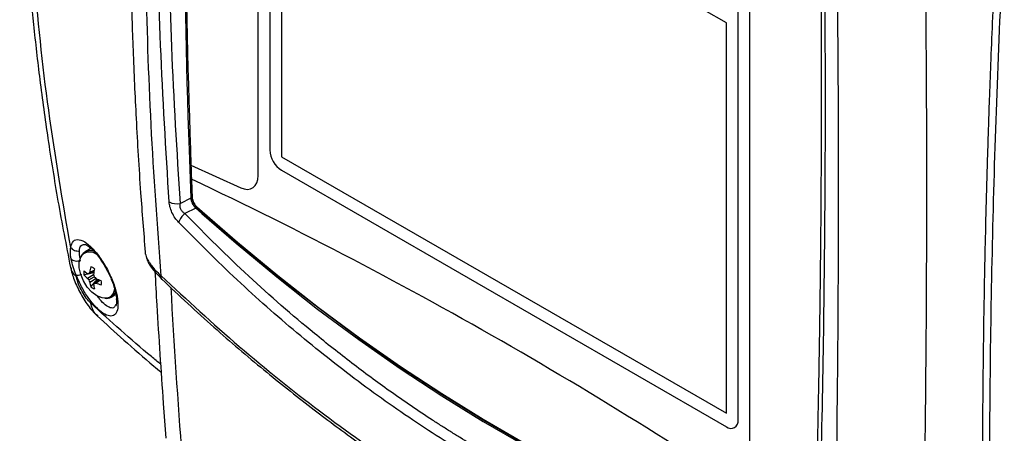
# Model space of a CAD drawing. Header units: inches. Extents: x 0.6 to 33.8, y 0 to 21.7.
# Tile 188 of 204: x 24.996 to 26.752, y 17.842 to 18.581. Entities that reach past the tile are written whole.
import ezdxf

# ---------------------------------------------------------------- set-up
doc = ezdxf.new("R2010")
doc.units = ezdxf.units.IN
doc.header["$MEASUREMENT"] = 0

msp = doc.modelspace()

# ---------------------------------------------------------------- linework, layer by layer
at = {"color": 7, "linetype": 'Continuous'}
for p, q in [((25.4215, 18.3029), (25.4215, 19.1147)), ((25.4424, 19.0853), (25.4424, 18.3483)), ((25.4424, 19.0853), (25.4424, 18.3484)), ((26.2567, 18.5751), (25.4632, 19.0331)), ((25.4632, 19.0331), (25.4632, 18.3363)), ((26.2567, 18.5751), (25.4633, 19.0331)), ((26.2775, 17.8662), (26.2775, 18.6032)), ((26.2984, 17.7966), (26.2984, 18.6085)), ((26.2567, 17.8783), (26.2567, 18.5751)), ((26.2567, 17.8783), (26.2567, 18.5751)), ((26.2567, 18.5751), (26.2567, 18.5751)), ((25.2983, 18.3486), (25.3014, 18.2622)), ((25.4424, 18.3484), (25.4424, 18.3483)), ((25.4632, 18.3363), (26.2567, 17.8783)), ((25.3017, 18.321), (25.3904, 18.2808)), ((25.4632, 18.3122), (26.2567, 17.8542)), ((25.4633, 18.3122), (25.4632, 18.3122)), ((25.4633, 18.3122), (26.2567, 17.8542)), ((25.3014, 18.2622), (25.2828, 18.253)), ((25.3116, 18.2462), (25.3136, 18.2446)), ((25.3103, 18.2443), (25.2908, 18.2347)), ((25.3103, 18.2443), (25.321, 18.2348)), ((25.3143, 18.245), (25.3136, 18.2446)), ((25.1234, 18.1725), (25.1129, 18.1664)), ((25.0976, 18.1216), (25.097, 18.1249)), ((25.117, 18.1196), (25.1282, 18.1261)), ((25.1196, 18.1275), (25.1288, 18.1314)), ((25.1212, 18.1301), (25.1291, 18.1335)), ((25.1196, 18.1164), (25.1293, 18.1219)), ((25.1212, 18.1125), (25.1323, 18.1189)), ((25.123, 18.1043), (25.135, 18.1178)), ((25.1293, 18.1108), (25.1372, 18.1168)), ((25.1323, 18.1108), (25.1392, 18.116)), ((25.1596, 18.0855), (25.1679, 18.0903)), ((25.1678, 18.0722), (25.1674, 18.0715)), ((26.2567, 17.8783), (26.2567, 17.8783)), ((26.2567, 17.8542), (26.2567, 17.8542)), ((26.2714, 17.8527), (26.2714, 17.8527))]:
    msp.add_line(p, q, dxfattribs=at)
at = {"color": 7, "linetype": 'Continuous', "flags": 128}
for points in [[(25.3904, 18.2808), (25.3967, 18.2787), (25.4026, 18.278), (25.4079, 18.2788), (25.4126, 18.2811), (25.4164, 18.2848), (25.4192, 18.2898), (25.4209, 18.2959), (25.4215, 18.3029)], [(25.313, 18.2461), (25.3845, 18.1839), (25.4567, 18.1243), (25.5293, 18.0674), (25.6023, 18.0132), (25.6757, 17.9619), (25.7493, 17.9133), (25.8231, 17.8678), (25.8968, 17.8252), (25.9706, 17.7856), (26.0442, 17.7491), (26.1176, 17.7158), (26.1906, 17.6856), (26.2632, 17.6587), (26.3354, 17.635), (26.4069, 17.6146)], [(25.3136, 18.2446), (25.3852, 18.1824), (25.4574, 18.1227), (25.5301, 18.0658), (25.6032, 18.0116), (25.6766, 17.9601), (25.7503, 17.9116), (25.8241, 17.866), (25.8979, 17.8233), (25.9717, 17.7838), (26.0454, 17.7473), (26.1188, 17.7139), (26.1919, 17.6837), (26.2646, 17.6568), (26.3368, 17.633), (26.4084, 17.6126)], [(25.321, 18.2348), (25.3822, 18.1817), (25.4547, 18.1217), (25.5277, 18.0644), (25.6011, 18.0099), (25.6749, 17.9582), (25.7489, 17.9094), (25.823, 17.8636), (25.8972, 17.8208), (25.9714, 17.781), (26.0454, 17.7444), (26.1191, 17.7109), (26.1926, 17.6806), (26.2656, 17.6536), (26.3381, 17.6299), (26.3847, 17.6162)], [(25.1556, 18.085), (25.1514, 18.0837), (25.1431, 18.0841), (25.1341, 18.0878), (25.1251, 18.0945), (25.1168, 18.1037), (25.11, 18.1145), (25.1051, 18.1262), (25.1025, 18.1377), (25.1025, 18.1483), (25.1051, 18.1569), (25.1074, 18.1604)]]:
    msp.add_lwpolyline(points, dxfattribs=at)
at = {"color": 7, "linetype": 'Continuous'}
for centre, radius, start, end in [((44.1188, 18.9801), 18.8311, 178.99799, 181.92196), ((44.1844, 18.983), 18.8943, 179.21547, 182.00798), ((25.4877, 18.3504), 0.0454, 182.6055, 237.3945), ((25.4877, 18.3504), 0.0454, 182.6055, 237.3945), ((45.0091, 19.0053), 19.7193, 181.98864, 182.06019), ((21.9254, 11.1591), 7.8959, 55.32758, 64.6778), ((45.0576, 19.007), 19.7678, 182.0602, 182.15189), ((25.3317, 18.267), 0.0281, 184.5779, 228.094), ((25.2762, 18.2818), 0.0295, 243.1167, 282.9367), ((25.3021, 18.2584), 0.00389, 65.1183, 100.9759), ((25.3344, 18.2673), 0.0308, 193.1378, 222.6864), ((25.3071, 18.2477), 0.0047, 312.7784, 342.084), ((25.3313, 18.2644), 0.0265, 222.5757, 228.2335), ((25.3131, 18.2071), 0.0355, 128.8332, 160.003), ((25.1223, 18.1503), 0.0184, 69.6317, 157.0174), ((25.1214, 18.1463), 0.0199, 50.4642, 134.797), ((25.1315, 18.1291), 0.0209, 169.5904, 190.4096), ((25.1489, 18.1718), 0.0544, 225.6956, 234.1531), ((25.1493, 18.1605), 0.0521, 222.4766, 231.7025), ((25.1243, 18.1994), 0.0721, 264.2309, 266.2977), ((25.1862, 18.0898), 0.0766, 148.1904, 150.4547), ((25.2104, 18.1181), 0.09, 165.9973, 172.3426), ((25.116, 18.1202), 0.0209, 49.5914, 70.414), ((25.2346, 18.1164), 0.1069, 169.3329, 174.7802), ((25.2272, 18.1504), 0.102, 193.8194, 196.2236), ((25.1829, 18.169), 0.0823, 216.8653, 219.7744), ((25.1969, 18.1448), 0.0823, 200.226, 203.135), ((25.1727, 18.12), 0.0521, 188.2998, 197.5251), ((25.1939, 18.0789), 0.072, 153.7105, 155.778), ((25.1823, 18.114), 0.0544, 185.8497, 194.3067), ((25.2029, 18.1925), 0.102, 223.7769, 226.181), ((25.1299, 18.1874), 0.0766, 269.5526, 271.8163), ((25.1771, 18.216), 0.1069, 245.2222, 250.6691), ((25.1665, 18.1941), 0.09, 247.6601, 254.0051), ((25.1212, 18.1113), 0.0209, 349.5904, 10.4096), ((25.1366, 18.1202), 0.0209, 229.5914, 250.414), ((25.1509, 18.1006), 0.0173, 260.6019, 340.6267), ((25.1466, 18.1019), 0.0192, 298.0553, 357.838), ((39.6905, 18.905), 14.4471, 183.18303, 184.38968), ((26.2648, 17.8642), 0.0129, 230.7967, 9.214), ((26.2653, 17.8662), 0.0149, 234.3824, 294.3071)]:
    msp.add_arc(centre, radius, start, end, dxfattribs=at)
for points, knots in [([(25.0435, 19.7281), (25.0385, 19.6898), (25.0286, 19.6156), (25.0175, 19.508), (25.0091, 19.4079), (25.0032, 19.3151), (24.9996, 19.2351), (24.9975, 19.167), (24.9965, 19.1097), (24.9962, 19.0569), (24.9964, 19.0082), (24.9972, 18.9562), (24.9987, 18.8966), (25.0016, 18.8261), (25.0059, 18.7481), (25.0122, 18.6626), (25.0208, 18.5703), (25.0321, 18.4715), (25.0465, 18.3664), (25.0644, 18.2545), (25.0792, 18.1781), (25.0868, 18.1387)], [0, 0, 0, 0, 0.0712277, 0.1379342, 0.200115, 0.2577674, 0.3108913, 0.3494548, 0.3852226, 0.4181947, 0.4483709, 0.4766026, 0.5160776, 0.5603816, 0.6095148, 0.6634771, 0.7222693, 0.7847135, 0.8518183, 0.9235819, 1, 1, 1, 1]), ([(25.0873, 18.1743), (25.0733, 18.2557), (25.0452, 18.4186), (25.0198, 18.6666), (25.0068, 18.9165), (25.0077, 19.1683), (25.0211, 19.4213), (25.0412, 19.5906), (25.0513, 19.6752)], [0, 0, 0, 0, 0.166701, 0.333458, 0.500113, 0.666685, 0.833375, 1, 1, 1, 1]), ([(25.2198, 19.5074), (25.2181, 19.4857), (25.2145, 19.4417), (25.2101, 19.3786), (25.2065, 19.3218), (25.2039, 19.2753), (25.2021, 19.2391), (25.2009, 19.2132), (25.2, 19.1938), (25.1992, 19.1754), (25.1983, 19.1529), (25.1973, 19.1248), (25.1962, 19.091), (25.1949, 19.0458), (25.1936, 18.9878), (25.1926, 18.9153), (25.1922, 18.8324), (25.1928, 18.7391), (25.1947, 18.6361), (25.1982, 18.5234), (25.2038, 18.4012), (25.2109, 18.2809), (25.2173, 18.2014), (25.2201, 18.166)], [0, 0, 0, 0, 0.049057, 0.099599, 0.142332, 0.177255, 0.204367, 0.22367, 0.235504, 0.248083, 0.264909, 0.285983, 0.311303, 0.340871, 0.387299, 0.441399, 0.503169, 0.57261, 0.649722, 0.732922, 0.823522, 0.921519, 1, 1, 1, 1]), ([(25.2485, 18.1237), (25.2419, 18.2136), (25.2289, 18.3934), (25.2205, 18.6622), (25.2205, 18.93), (25.2288, 19.1967), (25.2418, 19.3733), (25.2483, 19.4616)], [0, 0, 0, 0, 0.199938, 0.399906, 0.599897, 0.799917, 1, 1, 1, 1]), ([(25.2629, 18.2555), (25.2571, 18.3488), (25.2455, 18.5354), (25.2408, 18.814), (25.2446, 19.0914), (25.2556, 19.2749), (25.2611, 19.3667)], [0, 0, 0, 0, 0.249828, 0.499887, 0.749794, 1, 1, 1, 1]), ([(25.2828, 18.253), (25.2771, 18.3462), (25.2655, 18.5325), (25.2608, 18.8106), (25.2646, 19.0875), (25.2756, 19.2706), (25.281, 19.3621)], [0, 0, 0, 0, 0.2499, 0.499886, 0.749932, 1, 1, 1, 1]), ([(26.4531, 18.7661), (26.4541, 18.6735), (26.456, 18.4883), (26.4564, 18.2165), (26.4549, 17.9495), (26.4516, 17.6875), (26.4477, 17.5175), (26.4458, 17.4325)], [0, 0, 0, 0, 0.200085, 0.400109, 0.600172, 0.800151, 1, 1, 1, 1]), ([(26.6105, 18.7649), (26.6115, 18.6708), (26.6134, 18.4825), (26.6138, 18.2061), (26.6122, 17.9348), (26.6087, 17.6685), (26.6046, 17.4957), (26.6026, 17.4094)], [0, 0, 0, 0, 0.200012, 0.400051, 0.60013, 0.800107, 1, 1, 1, 1]), ([(26.7398, 18.7707), (26.7382, 18.7378), (26.7351, 18.6757), (26.7313, 18.5889), (26.7282, 18.5133), (26.7258, 18.4488), (26.724, 18.3951), (26.7225, 18.3488), (26.7212, 18.3061), (26.72, 18.2636), (26.718, 18.1833), (26.7156, 18.066), (26.7139, 17.9325), (26.7133, 17.819), (26.7134, 17.7261), (26.7139, 17.6379), (26.7147, 17.5707), (26.7154, 17.5199), (26.7161, 17.4804), (26.7171, 17.4335), (26.7184, 17.3792), (26.7201, 17.3177), (26.7224, 17.2494), (26.7253, 17.1743), (26.7277, 17.1228), (26.729, 17.0958)], [0, 0, 0, 0, 0.0536563, 0.1014027, 0.1432369, 0.1791577, 0.2091644, 0.2335454, 0.257383, 0.2815152, 0.305942, 0.3949665, 0.4843357, 0.5412094, 0.5980715, 0.6525898, 0.7030238, 0.7230556, 0.7477714, 0.7774364, 0.8120509, 0.8516152, 0.896129, 0.9455912, 1, 1, 1, 1]), ([(26.7523, 18.7585), (26.7482, 18.6711), (26.7399, 18.4963), (26.7318, 18.2419), (26.7268, 17.9937), (26.7253, 17.753), (26.7271, 17.5198), (26.7321, 17.2943), (26.7384, 17.1512), (26.7415, 17.0797)], [0, 0, 0, 0, 0.1427862, 0.285746, 0.4285496, 0.5715103, 0.7142685, 0.8573516, 1, 1, 1, 1]), ([(26.425, 18.6985), (26.4253, 18.6633), (26.4257, 18.5966), (26.4259, 18.5028), (26.4259, 18.4204), (26.4257, 18.3534), (26.4254, 18.3), (26.4252, 18.2588), (26.4249, 18.2225), (26.4246, 18.1847), (26.4241, 18.1404), (26.4235, 18.0864), (26.4226, 18.0241), (26.4215, 17.9538), (26.42, 17.8754), (26.4182, 17.7893), (26.4158, 17.6954), (26.4139, 17.6308), (26.4129, 17.5972)], [0, 0, 0, 0, 0.092379, 0.175083, 0.248108, 0.311455, 0.354438, 0.391445, 0.422476, 0.45248, 0.493801, 0.542871, 0.599689, 0.664255, 0.73657, 0.816634, 0.904445, 1, 1, 1, 1]), ([(26.4319, 18.6908), (26.4323, 18.5956), (26.4332, 18.4053), (26.4313, 18.1269), (26.4271, 17.8534), (26.4222, 17.6762), (26.4197, 17.5876)], [0, 0, 0, 0, 0.249968, 0.500116, 0.749966, 1, 1, 1, 1]), ([(25.3039, 18.2644), (25.3038, 18.2642), (25.3038, 18.2638), (25.3038, 18.2634), (25.3037, 18.2632), (25.3037, 18.2628), (25.3037, 18.2623), (25.3038, 18.2619)], [0, 0, 0, 0, 0.28141, 0.449207, 0.499825, 0.528269, 1, 1, 1, 1]), ([(25.2797, 18.2192), (25.2776, 18.2216), (25.2731, 18.2268), (25.2676, 18.2366), (25.264, 18.2467), (25.2632, 18.2527), (25.2629, 18.2555)], [0, 0, 0, 0, 0.240928, 0.50968, 0.771351, 1, 1, 1, 1]), ([(25.2908, 18.2347), (25.2894, 18.2357), (25.2872, 18.2372), (25.2849, 18.2402), (25.2835, 18.2428), (25.2827, 18.2455), (25.2822, 18.249), (25.2826, 18.2515), (25.2828, 18.253)], [0, 0, 0, 0, 0.245083, 0.376391, 0.504765, 0.629958, 0.760981, 1, 1, 1, 1]), ([(25.3014, 18.2622), (25.3016, 18.2607), (25.3021, 18.2576), (25.304, 18.2528), (25.3068, 18.2481), (25.3091, 18.2456), (25.3103, 18.2443)], [0, 0, 0, 0, 0.252021, 0.492308, 0.740081, 1, 1, 1, 1]), ([(25.3038, 18.2619), (25.3039, 18.2607), (25.3042, 18.258), (25.3058, 18.2536), (25.3084, 18.2493), (25.3106, 18.2472), (25.3116, 18.2462)], [0, 0, 0, 0, 0.228039, 0.489203, 0.756155, 1, 1, 1, 1]), ([(26.4045, 17.5918), (26.3685, 17.5987), (26.297, 17.6126), (26.1891, 17.6437), (26.0938, 17.6779), (26.0109, 17.7129), (25.9593, 17.7373), (25.9267, 17.7536), (25.913, 17.7607), (25.8992, 17.7678), (25.8855, 17.7751), (25.8719, 17.7825), (25.8582, 17.7901), (25.8446, 17.7977), (25.83, 17.8061), (25.8145, 17.8151), (25.7981, 17.8249), (25.7817, 17.8348), (25.7654, 17.845), (25.749, 17.8553), (25.7125, 17.8789), (25.6587, 17.9155), (25.5884, 17.9674), (25.5041, 18.0344), (25.4038, 18.1214), (25.3285, 18.1969), (25.2908, 18.2347)], [0, 0, 0, 0, 0.094115, 0.187291, 0.28062, 0.342242, 0.403715, 0.415773, 0.427824, 0.43987, 0.45191, 0.463944, 0.475972, 0.487994, 0.500009, 0.514543, 0.529086, 0.543637, 0.558198, 0.572767, 0.587345, 0.65618, 0.717797, 0.779295, 0.889495, 1, 1, 1, 1]), ([(26.4018, 17.5715), (26.3631, 17.579), (26.2859, 17.5941), (26.1696, 17.6287), (26.0536, 17.6719), (25.9382, 17.7243), (25.8238, 17.7856), (25.7108, 17.8556), (25.5994, 17.934), (25.4902, 18.0209), (25.3831, 18.1153), (25.3142, 18.1845), (25.2797, 18.2192)], [0, 0, 0, 0, 0.100436, 0.200544, 0.30048, 0.40028, 0.500007, 0.599732, 0.699531, 0.79947, 0.899576, 1, 1, 1, 1]), ([(25.0873, 18.1743), (25.0886, 18.1787), (25.0912, 18.1875), (25.1017, 18.1897), (25.1154, 18.1831), (25.131, 18.1681), (25.1462, 18.1471), (25.1591, 18.1227), (25.1685, 18.0977), (25.1705, 18.0841), (25.1715, 18.0772)], [0, 0, 0, 0, 0.12838, 0.258579, 0.388289, 0.515294, 0.638228, 0.758168, 0.878166, 1, 1, 1, 1]), ([(25.1027, 18.1681), (25.1033, 18.1718), (25.1044, 18.1792), (25.1097, 18.1795), (25.1123, 18.1797)], [0, 0, 0, 0, 0.498937, 1, 1, 1, 1]), ([(25.1121, 18.1798), (25.1138, 18.1792), (25.117, 18.1782), (25.1243, 18.1722), (25.132, 18.164), (25.1402, 18.1535), (25.149, 18.1398), (25.1583, 18.1217), (25.1647, 18.1046), (25.1681, 18.091), (25.1687, 18.085), (25.169, 18.0818)], [0, 0, 0, 0, 0.1281052, 0.2429784, 0.3434005, 0.4329355, 0.5407345, 0.6715833, 0.8247094, 0.9097264, 1, 1, 1, 1]), ([(25.0881, 18.1538), (25.0874, 18.1578), (25.0861, 18.1659), (25.0869, 18.1715), (25.0873, 18.1743)], [0, 0, 0, 0, 0.493813, 1, 1, 1, 1]), ([(25.0873, 18.1743), (25.0882, 18.1733), (25.09, 18.1712), (25.0939, 18.169), (25.0983, 18.1678), (25.1012, 18.168), (25.1027, 18.1681)], [0, 0, 0, 0, 0.2442546, 0.5000004, 0.755746, 1, 1, 1, 1]), ([(25.1045, 18.1538), (25.104, 18.156), (25.1028, 18.1615), (25.1027, 18.1656), (25.1027, 18.1681)], [0, 0, 0, 0, 0.410167, 1, 1, 1, 1]), ([(25.22, 18.166), (25.22, 18.1651), (25.22, 18.164), (25.2204, 18.1628), (25.2205, 18.1624)], [0, 0, 0, 0, 0.734839, 1, 1, 1, 1]), ([(25.2205, 18.1624), (25.2209, 18.161), (25.2217, 18.1576), (25.2245, 18.1517), (25.2286, 18.1453), (25.2356, 18.136), (25.2431, 18.1288), (25.2485, 18.1237)], [0, 0, 0, 0, 0.1286289, 0.3091297, 0.4757547, 0.6297874, 1, 1, 1, 1]), ([(25.097, 18.1249), (25.095, 18.13), (25.091, 18.1402), (25.0891, 18.1493), (25.0881, 18.1538)], [0, 0, 0, 0, 0.500623, 1, 1, 1, 1]), ([(25.0881, 18.1538), (25.0889, 18.1531), (25.0907, 18.1515), (25.0951, 18.1502), (25.1001, 18.1499), (25.1035, 18.1507), (25.1051, 18.1511)], [0, 0, 0, 0, 0.242306, 0.500001, 0.757695, 1, 1, 1, 1]), ([(25.2222, 18.1571), (25.2225, 18.156), (25.2238, 18.1495), (25.2323, 18.1359), (25.2438, 18.1238), (25.2499, 18.1174)], [0, 0, 0, 0, 0.0855746, 0.5111636, 1, 1, 1, 1]), ([(25.0867, 18.1392), (25.0886, 18.1318), (25.0925, 18.1167), (25.1048, 18.0909), (25.1201, 18.0668), (25.1308, 18.0558), (25.1362, 18.0503)], [0, 0, 0, 0, 0.244224, 0.49371, 0.746213, 1, 1, 1, 1]), ([(25.0877, 18.1388), (25.0878, 18.1373), (25.0882, 18.1307), (25.0935, 18.1256), (25.0976, 18.1216)], [0, 0, 0, 0, 0.241716, 1, 1, 1, 1]), ([(25.097, 18.1249), (25.0977, 18.1248), (25.0993, 18.1247), (25.1029, 18.1254), (25.1057, 18.1263), (25.107, 18.1267)], [0, 0, 0, 0, 0.342868, 0.703055, 1, 1, 1, 1]), ([(25.1715, 18.0772), (25.1715, 18.072), (25.1714, 18.0614), (25.166, 18.0528), (25.157, 18.0508), (25.1452, 18.0559), (25.1319, 18.0674), (25.1186, 18.0839), (25.1062, 18.1038), (25.1, 18.1179), (25.097, 18.1249)], [0, 0, 0, 0, 0.125547, 0.25491, 0.384585, 0.513774, 0.640603, 0.763488, 0.882686, 1, 1, 1, 1]), ([(25.1286, 18.129), (25.125, 18.1282), (25.1191, 18.127), (25.1132, 18.1258), (25.1109, 18.1253)], [0, 0, 0, 0, 0.60933, 1, 1, 1, 1]), ([(25.2374, 18.1315), (25.2385, 18.1115), (25.2429, 18.0332), (25.2495, 17.9339), (25.2555, 17.8544), (25.257, 17.8337)], [0, 0, 0, 0, 0.20258, 0.792192, 1, 1, 1, 1]), ([(25.2485, 18.1237), (25.2484, 18.1227), (25.2481, 18.1206), (25.2487, 18.1185), (25.2496, 18.1178), (25.2498, 18.1176)], [0, 0, 0, 0, 0.400677, 0.814301, 1, 1, 1, 1]), ([(25.2485, 18.1237), (25.2946, 18.081), (25.3869, 17.9956), (25.5306, 17.8807), (25.6774, 17.7761), (25.8273, 17.6831), (25.9796, 17.6017), (26.1338, 17.5325), (26.2894, 17.4746), (26.3936, 17.4465), (26.4458, 17.4325)], [0, 0, 0, 0, 0.12515, 0.250153, 0.375096, 0.5, 0.624905, 0.749847, 0.87485, 1, 1, 1, 1]), ([(25.1232, 18.0747), (25.1205, 18.0775), (25.1151, 18.0831), (25.1072, 18.0956), (25.1008, 18.1093), (25.0987, 18.1175), (25.0976, 18.1216)], [0, 0, 0, 0, 0.2541032, 0.5039391, 0.7515347, 1, 1, 1, 1]), ([(25.2497, 18.1175), (25.2806, 18.0887), (25.3404, 18.0327), (25.4295, 17.9568), (25.5141, 17.8894), (25.5937, 17.8302), (25.6674, 17.779), (25.7343, 17.7353), (25.787, 17.703), (25.8265, 17.6797), (25.8537, 17.6641), (25.8748, 17.6524), (25.8903, 17.6439), (25.9041, 17.6365), (25.9222, 17.6268), (25.9479, 17.6134), (25.9819, 17.5963), (26.0242, 17.5758), (26.0749, 17.5526), (26.1341, 17.5273), (26.1876, 17.5058), (26.2215, 17.4939), (26.2328, 17.4899)], [0, 0, 0, 0, 0.101267, 0.196298, 0.28508, 0.367617, 0.443517, 0.511404, 0.571159, 0.602259, 0.630145, 0.652448, 0.665285, 0.676122, 0.693509, 0.718963, 0.752483, 0.79407, 0.843724, 0.901444, 0.967233, 1, 1, 1, 1]), ([(25.1674, 18.0715), (25.1666, 18.0699), (25.1647, 18.0659), (25.1582, 18.0659), (25.1492, 18.0711), (25.141, 18.079), (25.1361, 18.086), (25.1347, 18.088)], [0, 0, 0, 0, 0.157236, 0.41121, 0.661628, 0.90406, 1, 1, 1, 1]), ([(25.2478, 17.9658), (25.2423, 17.9703), (25.1988, 18.0059), (25.1585, 18.0426), (25.1232, 18.0747)], [0, 0, 0, 0, 0.126882, 1, 1, 1, 1]), ([(25.1364, 18.0517), (25.1343, 18.0533), (25.1272, 18.0585), (25.1248, 18.068), (25.1232, 18.0747)], [0, 0, 0, 0, 0.3015, 1, 1, 1, 1]), ([(25.1689, 18.0832), (25.1691, 18.0801), (25.1693, 18.0741), (25.168, 18.0714), (25.1673, 18.0701)], [0, 0, 0, 0, 0.5068631, 1, 1, 1, 1]), ([(25.1715, 18.0772), (25.1709, 18.0779), (25.1699, 18.0792), (25.1691, 18.0811), (25.1691, 18.0823), (25.1691, 18.0827)], [0, 0, 0, 0, 0.3936238, 0.7858823, 1, 1, 1, 1]), ([(25.1343, 18.052), (25.1502, 18.0377), (25.1834, 18.0076), (25.2216, 17.9741), (25.2443, 17.9551), (25.2487, 17.9513)], [0, 0, 0, 0, 0.423323, 0.886564, 1, 1, 1, 1])]:
    msp.add_open_spline(points, degree=3, knots=knots, dxfattribs=at)

doc.saveas('drawing.dxf')
